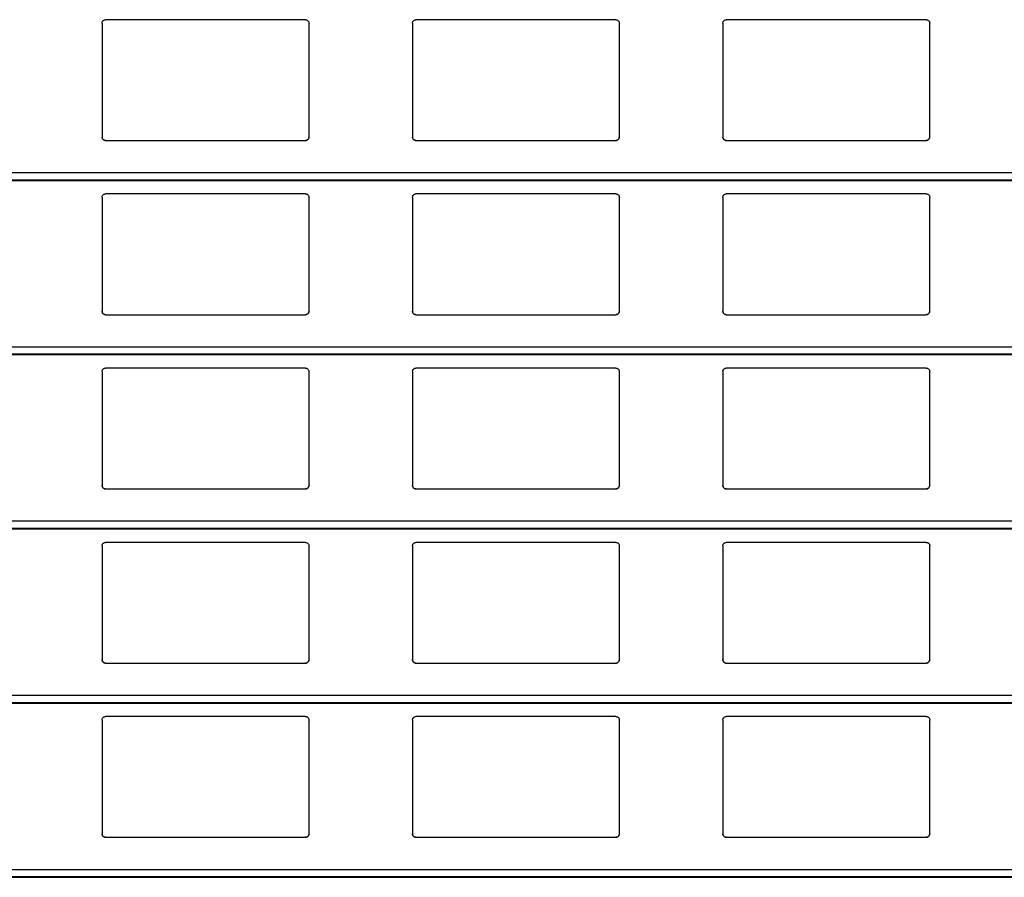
# Model space of a CAD drawing. Header units: millimetres. Extents: x 26 to 422, y 4 to 419.
# Tile 49 of 83: x 215.98 to 221.69, y 389.52 to 394.5. Entities that reach past the tile are written whole.
import ezdxf

# ---------------------------------------------------------------- set-up
doc = ezdxf.new("R2010")
doc.units = ezdxf.units.MM

msp = doc.modelspace()

# ---------------------------------------------------------------- linework, layer by layer
at = {"color": 7, "linetype": 'Continuous', "lineweight": 25}
for p, q in [((217.6345, 394.4959), (216.4745, 394.4959)), ((219.4345, 394.4959), (218.2745, 394.4959)), ((221.2345, 394.4959), (220.0745, 394.4959)), ((216.4545, 394.4759), (216.4545, 393.8159)), ((217.6545, 393.8159), (217.6545, 394.4759)), ((218.2545, 394.4759), (218.2545, 393.8159)), ((219.4545, 393.8159), (219.4545, 394.4759)), ((220.0545, 394.4759), (220.0545, 393.8159)), ((221.2545, 393.8159), (221.2545, 394.4759)), ((216.4745, 393.7959), (217.6345, 393.7959)), ((218.2745, 393.7959), (219.4345, 393.7959)), ((220.0745, 393.7959), (221.2345, 393.7959)), ((210.8795, 393.5642), (251.961, 393.5642)), ((216.4545, 393.4659), (216.4545, 392.8059)), ((217.6345, 393.4859), (216.4745, 393.4859)), ((217.6545, 392.8059), (217.6545, 393.4659)), ((218.2545, 393.4659), (218.2545, 392.8059)), ((219.4345, 393.4859), (218.2745, 393.4859)), ((219.4545, 392.8059), (219.4545, 393.4659)), ((220.0545, 393.4659), (220.0545, 392.8059)), ((221.2345, 393.4859), (220.0745, 393.4859)), ((221.2545, 392.8059), (221.2545, 393.4659)), ((216.4745, 392.7859), (217.6345, 392.7859)), ((218.2745, 392.7859), (219.4345, 392.7859)), ((220.0745, 392.7859), (221.2345, 392.7859)), ((210.8795, 392.5542), (251.961, 392.5542)), ((216.4545, 392.4559), (216.4545, 391.7959)), ((217.6345, 392.4759), (216.4745, 392.4759)), ((217.6545, 391.7959), (217.6545, 392.4559)), ((218.2545, 392.4559), (218.2545, 391.7959)), ((219.4345, 392.4759), (218.2745, 392.4759)), ((219.4545, 391.7959), (219.4545, 392.4559)), ((220.0545, 392.4559), (220.0545, 391.7959)), ((221.2345, 392.4759), (220.0745, 392.4759)), ((221.2545, 391.7959), (221.2545, 392.4559)), ((216.4745, 391.7759), (217.6345, 391.7759)), ((218.2745, 391.7759), (219.4345, 391.7759)), ((220.0745, 391.7759), (221.2345, 391.7759)), ((210.8795, 391.5442), (251.961, 391.5442)), ((217.6345, 391.4659), (216.4745, 391.4659)), ((219.4345, 391.4659), (218.2745, 391.4659)), ((221.2345, 391.4659), (220.0745, 391.4659)), ((216.4545, 391.4459), (216.4545, 390.7859)), ((217.6545, 390.7859), (217.6545, 391.4459)), ((218.2545, 391.4459), (218.2545, 390.7859)), ((219.4545, 390.7859), (219.4545, 391.4459)), ((220.0545, 391.4459), (220.0545, 390.7859)), ((221.2545, 390.7859), (221.2545, 391.4459)), ((216.4745, 390.7659), (217.6345, 390.7659)), ((218.2745, 390.7659), (219.4345, 390.7659)), ((220.0745, 390.7659), (221.2345, 390.7659)), ((210.8795, 390.5342), (251.961, 390.5342)), ((216.4545, 390.4359), (216.4545, 389.7759)), ((217.6345, 390.4559), (216.4745, 390.4559)), ((217.6545, 389.7759), (217.6545, 390.4359)), ((218.2545, 390.4359), (218.2545, 389.7759)), ((219.4345, 390.4559), (218.2745, 390.4559)), ((219.4545, 389.7759), (219.4545, 390.4359)), ((220.0545, 390.4359), (220.0545, 389.7759)), ((221.2345, 390.4559), (220.0745, 390.4559)), ((221.2545, 389.7759), (221.2545, 390.4359)), ((216.4745, 389.7559), (217.6345, 389.7559)), ((218.2745, 389.7559), (219.4345, 389.7559)), ((220.0745, 389.7559), (221.2345, 389.7559)), ((210.8795, 389.5242), (251.961, 389.5242))]:
    msp.add_line(p, q, dxfattribs=at)
at = {"color": 8, "linetype": 'Continuous', "lineweight": 25}
for p, q in [((251.961, 393.6083), (210.8795, 393.6083)), ((251.961, 393.5661), (210.8795, 393.5661)), ((251.961, 392.5983), (210.8795, 392.5983)), ((251.961, 392.5561), (210.8795, 392.5561)), ((251.961, 391.5883), (210.8795, 391.5883)), ((251.961, 391.5461), (210.8795, 391.5461)), ((251.961, 390.5783), (210.8795, 390.5783)), ((251.961, 390.5361), (210.8795, 390.5361)), ((251.961, 389.5683), (210.8795, 389.5683)), ((251.961, 389.5261), (210.8795, 389.5261))]:
    msp.add_line(p, q, dxfattribs=at)
at = {"color": 7, "linetype": 'Continuous', "lineweight": 25}
for points, knots in [([(216.4545, 394.4759), (216.4547, 394.4784), (216.4552, 394.4832), (216.4592, 394.4896), (216.465, 394.494), (216.4705, 394.4958), (216.4736, 394.4959), (216.4745, 394.4959)], [0, 0, 0, 0, 0.241192, 0.482873, 0.713483, 0.923015, 1, 1, 1, 1]), ([(217.6345, 394.4959), (217.6366, 394.4958), (217.6408, 394.4954), (217.6464, 394.4924), (217.6509, 394.4879), (217.6539, 394.4822), (217.6543, 394.478), (217.6545, 394.4759)], [0, 0, 0, 0, 0.19106, 0.381654, 0.579838, 0.795471, 1, 1, 1, 1]), ([(218.2545, 394.4759), (218.2547, 394.4784), (218.2552, 394.4832), (218.2592, 394.4896), (218.265, 394.494), (218.2705, 394.4958), (218.2736, 394.4959), (218.2745, 394.4959)], [0, 0, 0, 0, 0.24118, 0.482874, 0.713607, 0.923011, 1, 1, 1, 1]), ([(219.4345, 394.4959), (219.4366, 394.4958), (219.4408, 394.4954), (219.4464, 394.4924), (219.4509, 394.4879), (219.4539, 394.4822), (219.4543, 394.478), (219.4545, 394.4759)], [0, 0, 0, 0, 0.190931, 0.381666, 0.579766, 0.795476, 1, 1, 1, 1]), ([(220.0545, 394.4759), (220.0547, 394.4784), (220.0552, 394.4832), (220.0592, 394.4896), (220.065, 394.494), (220.0705, 394.4958), (220.0736, 394.4959), (220.0745, 394.4959)], [0, 0, 0, 0, 0.241225, 0.48294, 0.713582, 0.923004, 1, 1, 1, 1]), ([(221.2345, 394.4959), (221.2366, 394.4958), (221.2408, 394.4954), (221.2464, 394.4924), (221.2509, 394.4879), (221.2539, 394.4822), (221.2543, 394.478), (221.2545, 394.4759)], [0, 0, 0, 0, 0.190923, 0.381652, 0.579843, 0.795484, 1, 1, 1, 1]), ([(216.4745, 393.7959), (216.4723, 393.7962), (216.4679, 393.7966), (216.462, 393.7999), (216.4574, 393.8048), (216.4549, 393.8104), (216.4546, 393.8143), (216.4545, 393.8159)], [0, 0, 0, 0, 0.207847, 0.415735, 0.626051, 0.8417, 1, 1, 1, 1]), ([(216.4545, 393.8159), (216.4547, 393.8136), (216.4551, 393.8088), (216.4579, 393.8049), (216.4594, 393.8028)], [0, 0, 0, 0, 0.4848243, 1, 1, 1, 1]), ([(216.4594, 393.8028), (216.461, 393.8013), (216.4643, 393.7982), (216.4698, 393.7962), (216.4733, 393.796), (216.4745, 393.7959)], [0, 0, 0, 0, 0.39666, 0.793888, 1, 1, 1, 1]), ([(217.6545, 393.8159), (217.6542, 393.8137), (217.6538, 393.8091), (217.6502, 393.803), (217.6449, 393.7985), (217.6393, 393.7962), (217.6358, 393.796), (217.6345, 393.7959)], [0, 0, 0, 0, 0.221392, 0.442803, 0.662004, 0.876208, 1, 1, 1, 1]), ([(217.6345, 393.7959), (217.6366, 393.7962), (217.641, 393.7966), (217.6461, 393.7993), (217.6486, 393.8018), (217.6496, 393.8028)], [0, 0, 0, 0, 0.375986, 0.751184, 1, 1, 1, 1]), ([(217.6496, 393.8028), (217.6509, 393.8047), (217.6538, 393.8087), (217.6542, 393.8135), (217.6545, 393.8159)], [0, 0, 0, 0, 0.480536, 1, 1, 1, 1]), ([(218.2745, 393.7959), (218.2723, 393.7962), (218.2679, 393.7966), (218.262, 393.7999), (218.2574, 393.8048), (218.2549, 393.8104), (218.2546, 393.8143), (218.2545, 393.8159)], [0, 0, 0, 0, 0.207874, 0.415658, 0.626002, 0.84168, 1, 1, 1, 1]), ([(218.2545, 393.8159), (218.2547, 393.8136), (218.2551, 393.8088), (218.2579, 393.8049), (218.2594, 393.8028)], [0, 0, 0, 0, 0.484796, 1, 1, 1, 1]), ([(218.2594, 393.8028), (218.261, 393.8013), (218.2643, 393.7982), (218.2698, 393.7962), (218.2733, 393.796), (218.2745, 393.7959)], [0, 0, 0, 0, 0.39666, 0.793888, 1, 1, 1, 1]), ([(219.4545, 393.8159), (219.4542, 393.8137), (219.4538, 393.8091), (219.4502, 393.803), (219.4449, 393.7985), (219.4393, 393.7962), (219.4358, 393.796), (219.4345, 393.7959)], [0, 0, 0, 0, 0.221414, 0.442774, 0.66211, 0.876196, 1, 1, 1, 1]), ([(219.4345, 393.7959), (219.4366, 393.7962), (219.441, 393.7966), (219.4461, 393.7993), (219.4486, 393.8018), (219.4496, 393.8028)], [0, 0, 0, 0, 0.375725, 0.751177, 1, 1, 1, 1]), ([(219.4496, 393.8028), (219.4509, 393.8047), (219.4538, 393.8087), (219.4542, 393.8135), (219.4545, 393.8159)], [0, 0, 0, 0, 0.4805644, 1, 1, 1, 1]), ([(220.0745, 393.7959), (220.0723, 393.7962), (220.0679, 393.7966), (220.062, 393.7999), (220.0574, 393.8048), (220.0549, 393.8104), (220.0546, 393.8143), (220.0545, 393.8159)], [0, 0, 0, 0, 0.207874, 0.415658, 0.626002, 0.84168, 1, 1, 1, 1]), ([(220.0545, 393.8159), (220.0547, 393.8136), (220.0551, 393.8088), (220.0579, 393.8049), (220.0594, 393.8028)], [0, 0, 0, 0, 0.484903, 1, 1, 1, 1]), ([(220.0594, 393.8028), (220.061, 393.8013), (220.0643, 393.7982), (220.0698, 393.7962), (220.0733, 393.796), (220.0745, 393.7959)], [0, 0, 0, 0, 0.396897, 0.794151, 1, 1, 1, 1]), ([(221.2545, 393.8159), (221.2542, 393.8137), (221.2538, 393.8091), (221.2502, 393.803), (221.2449, 393.7985), (221.2393, 393.7962), (221.2358, 393.796), (221.2345, 393.7959)], [0, 0, 0, 0, 0.221414, 0.442774, 0.66211, 0.876196, 1, 1, 1, 1]), ([(221.2345, 393.7959), (221.2366, 393.7962), (221.241, 393.7966), (221.2461, 393.7993), (221.2486, 393.8018), (221.2496, 393.8028)], [0, 0, 0, 0, 0.375725, 0.751177, 1, 1, 1, 1]), ([(221.2496, 393.8028), (221.2509, 393.8047), (221.2538, 393.8087), (221.2542, 393.8135), (221.2545, 393.8159)], [0, 0, 0, 0, 0.4805644, 1, 1, 1, 1]), ([(216.4545, 393.4659), (216.4547, 393.4684), (216.4552, 393.4732), (216.4592, 393.4796), (216.465, 393.484), (216.4705, 393.4858), (216.4736, 393.4859), (216.4745, 393.4859)], [0, 0, 0, 0, 0.2412556, 0.4828774, 0.7134854, 0.9230154, 1, 1, 1, 1]), ([(217.6345, 393.4859), (217.6366, 393.4858), (217.6408, 393.4854), (217.6464, 393.4824), (217.6509, 393.4779), (217.6539, 393.4722), (217.6543, 393.468), (217.6545, 393.4659)], [0, 0, 0, 0, 0.1910401, 0.3816266, 0.57985, 0.7954139, 1, 1, 1, 1]), ([(218.2545, 393.4659), (218.2547, 393.4684), (218.2552, 393.4732), (218.2592, 393.4796), (218.265, 393.484), (218.2705, 393.4858), (218.2736, 393.4859), (218.2745, 393.4859)], [0, 0, 0, 0, 0.241244, 0.482878, 0.713609, 0.923012, 1, 1, 1, 1]), ([(219.4345, 393.4859), (219.4366, 393.4858), (219.4408, 393.4854), (219.4464, 393.4824), (219.4509, 393.4779), (219.4539, 393.4722), (219.4543, 393.468), (219.4545, 393.4659)], [0, 0, 0, 0, 0.190911, 0.381639, 0.579778, 0.795419, 1, 1, 1, 1]), ([(220.0545, 393.4659), (220.0547, 393.4684), (220.0552, 393.4732), (220.0592, 393.4796), (220.065, 393.484), (220.0705, 393.4858), (220.0736, 393.4859), (220.0745, 393.4859)], [0, 0, 0, 0, 0.241289, 0.482944, 0.713584, 0.923005, 1, 1, 1, 1]), ([(221.2345, 393.4859), (221.2366, 393.4858), (221.2408, 393.4854), (221.2464, 393.4824), (221.2509, 393.4779), (221.2539, 393.4722), (221.2543, 393.468), (221.2545, 393.4659)], [0, 0, 0, 0, 0.190904, 0.381624, 0.579855, 0.795427, 1, 1, 1, 1]), ([(216.4745, 392.7859), (216.4723, 392.7862), (216.4679, 392.7866), (216.462, 392.7899), (216.4574, 392.7948), (216.4549, 392.8004), (216.4546, 392.8043), (216.4545, 392.8059)], [0, 0, 0, 0, 0.207854, 0.415715, 0.626038, 0.841695, 1, 1, 1, 1]), ([(216.4545, 392.8059), (216.4547, 392.8036), (216.4551, 392.7988), (216.4579, 392.7949), (216.4594, 392.7928)], [0, 0, 0, 0, 0.4846762, 1, 1, 1, 1]), ([(216.4594, 392.7928), (216.461, 392.7913), (216.4643, 392.7882), (216.4698, 392.7862), (216.4733, 392.786), (216.4745, 392.7859)], [0, 0, 0, 0, 0.396608, 0.79387, 1, 1, 1, 1]), ([(217.6545, 392.8059), (217.6542, 392.8037), (217.6538, 392.7991), (217.6502, 392.793), (217.6449, 392.7885), (217.6393, 392.7862), (217.6358, 392.786), (217.6345, 392.7859)], [0, 0, 0, 0, 0.2213308, 0.442754, 0.6619662, 0.876209, 1, 1, 1, 1]), ([(217.6345, 392.7859), (217.6366, 392.7862), (217.641, 392.7866), (217.6461, 392.7893), (217.6486, 392.7918), (217.6496, 392.7928)], [0, 0, 0, 0, 0.3760104, 0.7511683, 1, 1, 1, 1]), ([(217.6496, 392.7928), (217.6509, 392.7947), (217.6538, 392.7987), (217.6542, 392.8035), (217.6545, 392.8059)], [0, 0, 0, 0, 0.480536, 1, 1, 1, 1]), ([(218.2745, 392.7859), (218.2723, 392.7862), (218.2679, 392.7866), (218.262, 392.7899), (218.2574, 392.7948), (218.2549, 392.8004), (218.2546, 392.8043), (218.2545, 392.8059)], [0, 0, 0, 0, 0.207882, 0.415638, 0.625988, 0.841674, 1, 1, 1, 1]), ([(218.2545, 392.8059), (218.2547, 392.8036), (218.2551, 392.7988), (218.2579, 392.7949), (218.2594, 392.7928)], [0, 0, 0, 0, 0.4846479, 1, 1, 1, 1]), ([(218.2594, 392.7928), (218.261, 392.7913), (218.2643, 392.7882), (218.2698, 392.7862), (218.2733, 392.786), (218.2745, 392.7859)], [0, 0, 0, 0, 0.396608, 0.79387, 1, 1, 1, 1]), ([(219.4545, 392.8059), (219.4542, 392.8037), (219.4538, 392.7991), (219.4502, 392.793), (219.4449, 392.7885), (219.4393, 392.7862), (219.4358, 392.786), (219.4345, 392.7859)], [0, 0, 0, 0, 0.221353, 0.442725, 0.662072, 0.876197, 1, 1, 1, 1]), ([(219.4345, 392.7859), (219.4366, 392.7862), (219.441, 392.7866), (219.4461, 392.7893), (219.4486, 392.7918), (219.4496, 392.7928)], [0, 0, 0, 0, 0.375749, 0.751161, 1, 1, 1, 1]), ([(219.4496, 392.7928), (219.4509, 392.7947), (219.4538, 392.7987), (219.4542, 392.8035), (219.4545, 392.8059)], [0, 0, 0, 0, 0.4805644, 1, 1, 1, 1]), ([(220.0745, 392.7859), (220.0723, 392.7862), (220.0679, 392.7866), (220.062, 392.7899), (220.0574, 392.7948), (220.0549, 392.8004), (220.0546, 392.8043), (220.0545, 392.8059)], [0, 0, 0, 0, 0.207882, 0.415638, 0.625988, 0.841674, 1, 1, 1, 1]), ([(220.0545, 392.8059), (220.0547, 392.8036), (220.0551, 392.7988), (220.0579, 392.7949), (220.0594, 392.7928)], [0, 0, 0, 0, 0.4847547, 1, 1, 1, 1]), ([(220.0594, 392.7928), (220.061, 392.7913), (220.0643, 392.7882), (220.0698, 392.7862), (220.0733, 392.786), (220.0745, 392.7859)], [0, 0, 0, 0, 0.396845, 0.794133, 1, 1, 1, 1]), ([(221.2545, 392.8059), (221.2542, 392.8037), (221.2538, 392.7991), (221.2502, 392.793), (221.2449, 392.7885), (221.2393, 392.7862), (221.2358, 392.786), (221.2345, 392.7859)], [0, 0, 0, 0, 0.221353, 0.442725, 0.662072, 0.876197, 1, 1, 1, 1]), ([(221.2345, 392.7859), (221.2366, 392.7862), (221.241, 392.7866), (221.2461, 392.7893), (221.2486, 392.7918), (221.2496, 392.7928)], [0, 0, 0, 0, 0.375749, 0.751161, 1, 1, 1, 1]), ([(221.2496, 392.7928), (221.2509, 392.7947), (221.2538, 392.7987), (221.2542, 392.8035), (221.2545, 392.8059)], [0, 0, 0, 0, 0.4805644, 1, 1, 1, 1]), ([(216.4545, 392.4559), (216.4547, 392.4584), (216.4552, 392.4632), (216.4592, 392.4696), (216.465, 392.474), (216.4705, 392.4758), (216.4736, 392.4759), (216.4745, 392.4759)], [0, 0, 0, 0, 0.2412545, 0.4828752, 0.7134821, 0.9230112, 1, 1, 1, 1]), ([(217.6345, 392.4759), (217.6366, 392.4758), (217.6408, 392.4754), (217.6464, 392.4724), (217.6509, 392.4679), (217.6539, 392.4622), (217.6543, 392.458), (217.6545, 392.4559)], [0, 0, 0, 0, 0.191046, 0.381627, 0.579796, 0.795354, 1, 1, 1, 1]), ([(218.2545, 392.4559), (218.2547, 392.4584), (218.2552, 392.4632), (218.2592, 392.4696), (218.265, 392.474), (218.2705, 392.4758), (218.2736, 392.4759), (218.2745, 392.4759)], [0, 0, 0, 0, 0.2412425, 0.4828754, 0.7136055, 0.9230073, 1, 1, 1, 1]), ([(219.4345, 392.4759), (219.4366, 392.4758), (219.4408, 392.4754), (219.4464, 392.4724), (219.4509, 392.4679), (219.4539, 392.4622), (219.4543, 392.458), (219.4545, 392.4559)], [0, 0, 0, 0, 0.1909169, 0.381639, 0.5797241, 0.7953593, 1, 1, 1, 1]), ([(220.0545, 392.4559), (220.0547, 392.4584), (220.0552, 392.4632), (220.0592, 392.4696), (220.065, 392.474), (220.0705, 392.4758), (220.0736, 392.4759), (220.0745, 392.4759)], [0, 0, 0, 0, 0.241288, 0.482942, 0.71358, 0.923001, 1, 1, 1, 1]), ([(221.2345, 392.4759), (221.2366, 392.4758), (221.2408, 392.4754), (221.2464, 392.4724), (221.2509, 392.4679), (221.2539, 392.4622), (221.2543, 392.458), (221.2545, 392.4559)], [0, 0, 0, 0, 0.19091, 0.381625, 0.579801, 0.795367, 1, 1, 1, 1]), ([(216.4745, 391.7759), (216.4723, 391.7762), (216.4679, 391.7766), (216.462, 391.7799), (216.4574, 391.7848), (216.4549, 391.7904), (216.4546, 391.7943), (216.4545, 391.7959)], [0, 0, 0, 0, 0.207858, 0.415722, 0.626104, 0.841765, 1, 1, 1, 1]), ([(216.4545, 391.7959), (216.4547, 391.7936), (216.4551, 391.7888), (216.4579, 391.7849), (216.4594, 391.7828)], [0, 0, 0, 0, 0.484743, 1, 1, 1, 1]), ([(217.6545, 391.7959), (217.6542, 391.7937), (217.6538, 391.7891), (217.6502, 391.783), (217.6449, 391.7785), (217.6393, 391.7762), (217.6358, 391.776), (217.6345, 391.7759)], [0, 0, 0, 0, 0.221335, 0.442763, 0.661979, 0.876199, 1, 1, 1, 1]), ([(217.6496, 391.7828), (217.6509, 391.7847), (217.6538, 391.7887), (217.6542, 391.7935), (217.6545, 391.7959)], [0, 0, 0, 0, 0.480465, 1, 1, 1, 1]), ([(218.2745, 391.7759), (218.2723, 391.7762), (218.2679, 391.7766), (218.262, 391.7799), (218.2574, 391.7848), (218.2549, 391.7904), (218.2546, 391.7943), (218.2545, 391.7959)], [0, 0, 0, 0, 0.207886, 0.415645, 0.626055, 0.841744, 1, 1, 1, 1]), ([(218.2545, 391.7959), (218.2547, 391.7936), (218.2551, 391.7888), (218.2579, 391.7849), (218.2594, 391.7828)], [0, 0, 0, 0, 0.484715, 1, 1, 1, 1]), ([(219.4545, 391.7959), (219.4542, 391.7937), (219.4538, 391.7891), (219.4502, 391.783), (219.4449, 391.7785), (219.4393, 391.7762), (219.4358, 391.776), (219.4345, 391.7759)], [0, 0, 0, 0, 0.221357, 0.442734, 0.662085, 0.876187, 1, 1, 1, 1]), ([(219.4496, 391.7828), (219.4509, 391.7847), (219.4538, 391.7887), (219.4542, 391.7935), (219.4545, 391.7959)], [0, 0, 0, 0, 0.480493, 1, 1, 1, 1]), ([(220.0745, 391.7759), (220.0723, 391.7762), (220.0679, 391.7766), (220.062, 391.7799), (220.0574, 391.7848), (220.0549, 391.7904), (220.0546, 391.7943), (220.0545, 391.7959)], [0, 0, 0, 0, 0.207886, 0.415645, 0.626055, 0.841744, 1, 1, 1, 1]), ([(220.0545, 391.7959), (220.0547, 391.7936), (220.0551, 391.7888), (220.0579, 391.7849), (220.0594, 391.7828)], [0, 0, 0, 0, 0.484822, 1, 1, 1, 1]), ([(221.2545, 391.7959), (221.2542, 391.7937), (221.2538, 391.7891), (221.2502, 391.783), (221.2449, 391.7785), (221.2393, 391.7762), (221.2358, 391.776), (221.2345, 391.7759)], [0, 0, 0, 0, 0.221357, 0.442734, 0.662085, 0.876187, 1, 1, 1, 1]), ([(221.2496, 391.7828), (221.2509, 391.7847), (221.2538, 391.7887), (221.2542, 391.7935), (221.2545, 391.7959)], [0, 0, 0, 0, 0.480493, 1, 1, 1, 1]), ([(216.4594, 391.7828), (216.461, 391.7813), (216.4643, 391.7782), (216.4698, 391.7762), (216.4733, 391.776), (216.4745, 391.7759)], [0, 0, 0, 0, 0.39666, 0.793888, 1, 1, 1, 1]), ([(217.6345, 391.7759), (217.6366, 391.7762), (217.641, 391.7766), (217.6461, 391.7793), (217.6486, 391.7818), (217.6496, 391.7828)], [0, 0, 0, 0, 0.375986, 0.751184, 1, 1, 1, 1]), ([(218.2594, 391.7828), (218.261, 391.7813), (218.2643, 391.7782), (218.2698, 391.7762), (218.2733, 391.776), (218.2745, 391.7759)], [0, 0, 0, 0, 0.39666, 0.793888, 1, 1, 1, 1]), ([(219.4345, 391.7759), (219.4366, 391.7762), (219.441, 391.7766), (219.4461, 391.7793), (219.4486, 391.7818), (219.4496, 391.7828)], [0, 0, 0, 0, 0.375725, 0.751177, 1, 1, 1, 1]), ([(220.0594, 391.7828), (220.061, 391.7813), (220.0643, 391.7782), (220.0698, 391.7762), (220.0733, 391.776), (220.0745, 391.7759)], [0, 0, 0, 0, 0.396897, 0.794151, 1, 1, 1, 1]), ([(221.2345, 391.7759), (221.2366, 391.7762), (221.241, 391.7766), (221.2461, 391.7793), (221.2486, 391.7818), (221.2496, 391.7828)], [0, 0, 0, 0, 0.375725, 0.751177, 1, 1, 1, 1]), ([(216.4545, 391.4459), (216.4547, 391.4484), (216.4552, 391.4532), (216.4592, 391.4596), (216.465, 391.464), (216.4705, 391.4658), (216.4736, 391.4659), (216.4745, 391.4659)], [0, 0, 0, 0, 0.241313, 0.482869, 0.713512, 0.923013, 1, 1, 1, 1]), ([(217.6345, 391.4659), (217.6366, 391.4658), (217.6408, 391.4654), (217.6464, 391.4624), (217.6509, 391.4579), (217.6539, 391.4522), (217.6543, 391.448), (217.6545, 391.4459)], [0, 0, 0, 0, 0.191028, 0.381601, 0.579812, 0.795362, 1, 1, 1, 1]), ([(218.2545, 391.4459), (218.2547, 391.4484), (218.2552, 391.4532), (218.2592, 391.4596), (218.265, 391.464), (218.2705, 391.4658), (218.2736, 391.4659), (218.2745, 391.4659)], [0, 0, 0, 0, 0.2413011, 0.4828691, 0.7136349, 0.9230096, 1, 1, 1, 1]), ([(219.4345, 391.4659), (219.4366, 391.4658), (219.4408, 391.4654), (219.4464, 391.4624), (219.4509, 391.4579), (219.4539, 391.4522), (219.4543, 391.448), (219.4545, 391.4459)], [0, 0, 0, 0, 0.1908985, 0.3816135, 0.5797397, 0.7953669, 1, 1, 1, 1]), ([(220.0545, 391.4459), (220.0547, 391.4484), (220.0552, 391.4532), (220.0592, 391.4596), (220.065, 391.464), (220.0705, 391.4658), (220.0736, 391.4659), (220.0745, 391.4659)], [0, 0, 0, 0, 0.241346, 0.482935, 0.71361, 0.923003, 1, 1, 1, 1]), ([(221.2345, 391.4659), (221.2366, 391.4658), (221.2408, 391.4654), (221.2464, 391.4624), (221.2509, 391.4579), (221.2539, 391.4522), (221.2543, 391.448), (221.2545, 391.4459)], [0, 0, 0, 0, 0.1908914, 0.3815993, 0.5798169, 0.7953745, 1, 1, 1, 1]), ([(216.4745, 390.7659), (216.4723, 390.7662), (216.4679, 390.7666), (216.462, 390.7699), (216.4574, 390.7748), (216.4549, 390.7804), (216.4546, 390.7843), (216.4545, 390.7859)], [0, 0, 0, 0, 0.207866, 0.415702, 0.62609, 0.841759, 1, 1, 1, 1]), ([(216.4545, 390.7859), (216.4547, 390.7836), (216.4551, 390.7788), (216.4579, 390.7749), (216.4594, 390.7728)], [0, 0, 0, 0, 0.484595, 1, 1, 1, 1]), ([(216.4594, 390.7728), (216.461, 390.7713), (216.4643, 390.7682), (216.4698, 390.7662), (216.4733, 390.766), (216.4745, 390.7659)], [0, 0, 0, 0, 0.396679, 0.793879, 1, 1, 1, 1]), ([(217.6545, 390.7859), (217.6542, 390.7837), (217.6538, 390.7791), (217.6502, 390.773), (217.6449, 390.7685), (217.6393, 390.7662), (217.6358, 390.766), (217.6345, 390.7659)], [0, 0, 0, 0, 0.221266, 0.442761, 0.661981, 0.876205, 1, 1, 1, 1]), ([(217.6345, 390.7659), (217.6366, 390.7662), (217.641, 390.7666), (217.6461, 390.7693), (217.6486, 390.7718), (217.6496, 390.7728)], [0, 0, 0, 0, 0.3760104, 0.7511683, 1, 1, 1, 1]), ([(217.6496, 390.7728), (217.6509, 390.7747), (217.6538, 390.7787), (217.6542, 390.7835), (217.6545, 390.7859)], [0, 0, 0, 0, 0.480465, 1, 1, 1, 1]), ([(218.2745, 390.7659), (218.2723, 390.7662), (218.2679, 390.7666), (218.262, 390.7699), (218.2574, 390.7748), (218.2549, 390.7804), (218.2546, 390.7843), (218.2545, 390.7859)], [0, 0, 0, 0, 0.207893, 0.415625, 0.626041, 0.841738, 1, 1, 1, 1]), ([(218.2545, 390.7859), (218.2547, 390.7836), (218.2551, 390.7788), (218.2579, 390.7749), (218.2594, 390.7728)], [0, 0, 0, 0, 0.4845669, 1, 1, 1, 1]), ([(218.2594, 390.7728), (218.261, 390.7713), (218.2643, 390.7682), (218.2698, 390.7662), (218.2733, 390.766), (218.2745, 390.7659)], [0, 0, 0, 0, 0.396679, 0.793879, 1, 1, 1, 1]), ([(219.4545, 390.7859), (219.4542, 390.7837), (219.4538, 390.7791), (219.4502, 390.773), (219.4449, 390.7685), (219.4393, 390.7662), (219.4358, 390.766), (219.4345, 390.7659)], [0, 0, 0, 0, 0.221288, 0.442733, 0.662087, 0.876192, 1, 1, 1, 1]), ([(219.4345, 390.7659), (219.4366, 390.7662), (219.441, 390.7666), (219.4461, 390.7693), (219.4486, 390.7718), (219.4496, 390.7728)], [0, 0, 0, 0, 0.375749, 0.751161, 1, 1, 1, 1]), ([(219.4496, 390.7728), (219.4509, 390.7747), (219.4538, 390.7787), (219.4542, 390.7835), (219.4545, 390.7859)], [0, 0, 0, 0, 0.480493, 1, 1, 1, 1]), ([(220.0745, 390.7659), (220.0723, 390.7662), (220.0679, 390.7666), (220.062, 390.7699), (220.0574, 390.7748), (220.0549, 390.7804), (220.0546, 390.7843), (220.0545, 390.7859)], [0, 0, 0, 0, 0.207893, 0.415625, 0.626041, 0.841738, 1, 1, 1, 1]), ([(220.0545, 390.7859), (220.0547, 390.7836), (220.0551, 390.7788), (220.0579, 390.7749), (220.0594, 390.7728)], [0, 0, 0, 0, 0.484674, 1, 1, 1, 1]), ([(220.0594, 390.7728), (220.061, 390.7713), (220.0643, 390.7682), (220.0698, 390.7662), (220.0733, 390.766), (220.0745, 390.7659)], [0, 0, 0, 0, 0.396915, 0.794141, 1, 1, 1, 1]), ([(221.2545, 390.7859), (221.2542, 390.7837), (221.2538, 390.7791), (221.2502, 390.773), (221.2449, 390.7685), (221.2393, 390.7662), (221.2358, 390.766), (221.2345, 390.7659)], [0, 0, 0, 0, 0.221288, 0.442733, 0.662087, 0.876192, 1, 1, 1, 1]), ([(221.2345, 390.7659), (221.2366, 390.7662), (221.241, 390.7666), (221.2461, 390.7693), (221.2486, 390.7718), (221.2496, 390.7728)], [0, 0, 0, 0, 0.375749, 0.751161, 1, 1, 1, 1]), ([(221.2496, 390.7728), (221.2509, 390.7747), (221.2538, 390.7787), (221.2542, 390.7835), (221.2545, 390.7859)], [0, 0, 0, 0, 0.480493, 1, 1, 1, 1]), ([(216.4545, 390.4359), (216.4547, 390.4384), (216.4552, 390.4432), (216.4592, 390.4496), (216.465, 390.454), (216.4705, 390.4558), (216.4736, 390.4559), (216.4745, 390.4559)], [0, 0, 0, 0, 0.24126, 0.482885, 0.713497, 0.92301, 1, 1, 1, 1]), ([(217.6345, 390.4559), (217.6366, 390.4558), (217.6408, 390.4554), (217.6464, 390.4524), (217.6509, 390.4479), (217.6539, 390.4422), (217.6543, 390.438), (217.6545, 390.4359)], [0, 0, 0, 0, 0.1910401, 0.3816266, 0.57985, 0.7954139, 1, 1, 1, 1]), ([(218.2545, 390.4359), (218.2547, 390.4384), (218.2552, 390.4432), (218.2592, 390.4496), (218.265, 390.454), (218.2705, 390.4558), (218.2736, 390.4559), (218.2745, 390.4559)], [0, 0, 0, 0, 0.241248, 0.482886, 0.713621, 0.923006, 1, 1, 1, 1]), ([(219.4345, 390.4559), (219.4366, 390.4558), (219.4408, 390.4554), (219.4464, 390.4524), (219.4509, 390.4479), (219.4539, 390.4422), (219.4543, 390.438), (219.4545, 390.4359)], [0, 0, 0, 0, 0.190911, 0.381639, 0.579778, 0.795419, 1, 1, 1, 1]), ([(220.0545, 390.4359), (220.0547, 390.4384), (220.0552, 390.4432), (220.0592, 390.4496), (220.065, 390.454), (220.0705, 390.4558), (220.0736, 390.4559), (220.0745, 390.4559)], [0, 0, 0, 0, 0.2412928, 0.482952, 0.7135955, 0.922999, 1, 1, 1, 1]), ([(221.2345, 390.4559), (221.2366, 390.4558), (221.2408, 390.4554), (221.2464, 390.4524), (221.2509, 390.4479), (221.2539, 390.4422), (221.2543, 390.438), (221.2545, 390.4359)], [0, 0, 0, 0, 0.190904, 0.381624, 0.579855, 0.795427, 1, 1, 1, 1]), ([(216.4745, 389.7559), (216.4723, 389.7562), (216.4679, 389.7566), (216.462, 389.7599), (216.4574, 389.7648), (216.4549, 389.7704), (216.4546, 389.7743), (216.4545, 389.7759)], [0, 0, 0, 0, 0.207854, 0.415715, 0.626038, 0.841695, 1, 1, 1, 1]), ([(216.4545, 389.7759), (216.4547, 389.7736), (216.4551, 389.7688), (216.4579, 389.7649), (216.4594, 389.7628)], [0, 0, 0, 0, 0.4846762, 1, 1, 1, 1]), ([(216.4594, 389.7628), (216.461, 389.7613), (216.4643, 389.7582), (216.4698, 389.7562), (216.4733, 389.756), (216.4745, 389.7559)], [0, 0, 0, 0, 0.396608, 0.79387, 1, 1, 1, 1]), ([(217.6545, 389.7759), (217.6542, 389.7737), (217.6538, 389.7691), (217.6502, 389.763), (217.6449, 389.7585), (217.6393, 389.7562), (217.6358, 389.756), (217.6345, 389.7559)], [0, 0, 0, 0, 0.2213308, 0.442754, 0.6619662, 0.876209, 1, 1, 1, 1]), ([(217.6345, 389.7559), (217.6366, 389.7562), (217.641, 389.7566), (217.6461, 389.7593), (217.6486, 389.7618), (217.6496, 389.7628)], [0, 0, 0, 0, 0.3760104, 0.7511683, 1, 1, 1, 1]), ([(217.6496, 389.7628), (217.6509, 389.7647), (217.6538, 389.7687), (217.6542, 389.7735), (217.6545, 389.7759)], [0, 0, 0, 0, 0.480389, 1, 1, 1, 1]), ([(218.2745, 389.7559), (218.2723, 389.7562), (218.2679, 389.7566), (218.262, 389.7599), (218.2574, 389.7648), (218.2549, 389.7704), (218.2546, 389.7743), (218.2545, 389.7759)], [0, 0, 0, 0, 0.207882, 0.415638, 0.625988, 0.841674, 1, 1, 1, 1]), ([(218.2545, 389.7759), (218.2547, 389.7736), (218.2551, 389.7688), (218.2579, 389.7649), (218.2594, 389.7628)], [0, 0, 0, 0, 0.4846479, 1, 1, 1, 1]), ([(218.2594, 389.7628), (218.261, 389.7613), (218.2643, 389.7582), (218.2698, 389.7562), (218.2733, 389.756), (218.2745, 389.7559)], [0, 0, 0, 0, 0.396608, 0.79387, 1, 1, 1, 1]), ([(219.4545, 389.7759), (219.4542, 389.7737), (219.4538, 389.7691), (219.4502, 389.763), (219.4449, 389.7585), (219.4393, 389.7562), (219.4358, 389.756), (219.4345, 389.7559)], [0, 0, 0, 0, 0.221353, 0.442725, 0.662072, 0.876197, 1, 1, 1, 1]), ([(219.4345, 389.7559), (219.4366, 389.7562), (219.441, 389.7566), (219.4461, 389.7593), (219.4486, 389.7618), (219.4496, 389.7628)], [0, 0, 0, 0, 0.375749, 0.751161, 1, 1, 1, 1]), ([(219.4496, 389.7628), (219.4509, 389.7647), (219.4538, 389.7687), (219.4542, 389.7735), (219.4545, 389.7759)], [0, 0, 0, 0, 0.480418, 1, 1, 1, 1]), ([(220.0745, 389.7559), (220.0723, 389.7562), (220.0679, 389.7566), (220.062, 389.7599), (220.0574, 389.7648), (220.0549, 389.7704), (220.0546, 389.7743), (220.0545, 389.7759)], [0, 0, 0, 0, 0.207882, 0.415638, 0.625988, 0.841674, 1, 1, 1, 1]), ([(220.0545, 389.7759), (220.0547, 389.7736), (220.0551, 389.7688), (220.0579, 389.7649), (220.0594, 389.7628)], [0, 0, 0, 0, 0.4847547, 1, 1, 1, 1]), ([(220.0594, 389.7628), (220.061, 389.7613), (220.0643, 389.7582), (220.0698, 389.7562), (220.0733, 389.756), (220.0745, 389.7559)], [0, 0, 0, 0, 0.396845, 0.794133, 1, 1, 1, 1]), ([(221.2545, 389.7759), (221.2542, 389.7737), (221.2538, 389.7691), (221.2502, 389.763), (221.2449, 389.7585), (221.2393, 389.7562), (221.2358, 389.756), (221.2345, 389.7559)], [0, 0, 0, 0, 0.221353, 0.442725, 0.662072, 0.876197, 1, 1, 1, 1]), ([(221.2345, 389.7559), (221.2366, 389.7562), (221.241, 389.7566), (221.2461, 389.7593), (221.2486, 389.7618), (221.2496, 389.7628)], [0, 0, 0, 0, 0.375749, 0.751161, 1, 1, 1, 1]), ([(221.2496, 389.7628), (221.2509, 389.7647), (221.2538, 389.7687), (221.2542, 389.7735), (221.2545, 389.7759)], [0, 0, 0, 0, 0.480418, 1, 1, 1, 1])]:
    msp.add_open_spline(points, degree=3, knots=knots, dxfattribs=at)

doc.saveas('drawing.dxf')
